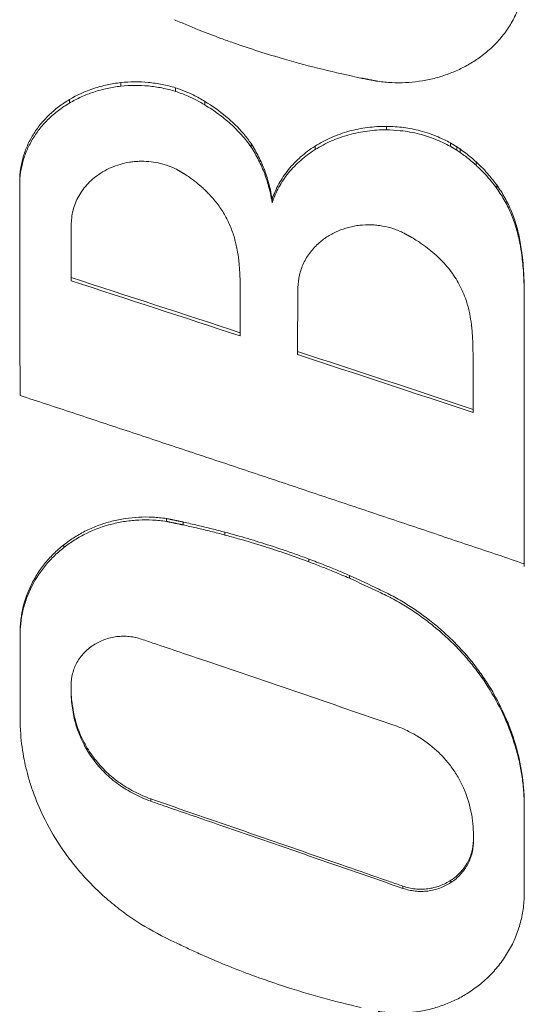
# Model space of a CAD drawing. Header units: millimetres. Extents: x 4263 to 4548, y 46 to 177.
# Tile 10 of 18: x 4327 to 4330.7, y 118.36 to 125.58. Entities that reach past the tile are written whole.
import ezdxf

# ---------------------------------------------------------------- set-up
doc = ezdxf.new("R2010")
doc.units = ezdxf.units.MM
doc.layers.add('5', color=7, linetype='Continuous', true_color=0xffffff)

msp = doc.modelspace()

# ---------------------------------------------------------------- linework, layer by layer
at = {"layer": '5', "linetype": 'Continuous', "lineweight": 18}
for p, q in [((4327.7413, 125.1192), (4327.7413, 125.093)), ((4328.1418, 125.0809), (4328.1418, 125.0548)), ((4327.3652, 124.9953), (4327.3652, 124.9693)), ((4328.3578, 124.981), (4328.3578, 124.9551)), ((4329.6893, 124.7983), (4329.6893, 124.7727)), ((4328.6961, 124.672), (4328.6961, 124.6466)), ((4329.1658, 124.6535), (4329.1658, 124.6281)), ((4330.1577, 124.6768), (4330.1577, 124.6514)), ((4330.2289, 124.6322), (4330.2289, 124.6068)), ((4330.3459, 124.538), (4330.3459, 124.5128)), ((4330.4975, 124.3685), (4330.4975, 124.3436)), ((4328.8506, 124.2633), (4328.8506, 124.2385)), ((4330.6669, 123.9648), (4330.6669, 123.9405)), ((4330.6936, 123.7486), (4330.6936, 123.7247)), ((4327.3765, 123.6896), (4327.3765, 123.6658)), ((4330.698, 123.6572), (4330.698, 123.6334)), ((4330.6988, 123.6128), (4330.6988, 123.5891)), ((4328.6168, 123.5131), (4328.6168, 123.2852)), ((4328.6168, 123.2852), (4328.6168, 123.2614)), ((4329.0378, 123.1469), (4329.0378, 123.1241)), ((4330.3248, 122.7228), (4330.3248, 122.7)), ((4328.0755, 121.9222), (4328.0755, 121.9013)), ((4328.5051, 121.8218), (4328.5051, 121.8011)), ((4327.3231, 121.7294), (4327.3231, 121.7089)), ((4329.12, 121.6251), (4329.12, 121.6048)), ((4329.4179, 121.5039), (4329.4179, 121.4838)), ((4327.3773, 120.7003), (4327.3773, 120.6815)), ((4327.3779, 120.6455), (4327.3779, 120.6267)), ((4330.6479, 120.2187), (4330.6479, 120.2007)), ((4327.961, 119.8661), (4327.961, 119.8486)), ((4329.8094, 119.226), (4329.8094, 119.2097)), ((4330.1618, 119.2692), (4330.1618, 119.2528))]:
    msp.add_line(p, q, dxfattribs=at)
for centre, major_axis, ratio, start_param, end_param in [((4327.0011, 109.4161), (0.0582, -29.9998), 0.001081, 2.078819, 2.093697), ((4327.3767, 109.3631), (-0.0136, -30.0678), 0.00025, 4.206261, 4.21575), ((4327.0024, 109.416), (0.0067, -30), 0.000112, 2.034174, 2.071374), ((4327.3765, 109.416), (81.1426, -27.1045), 0.158471, 1.608418, 1.623682), ((4327.3765, 109.416), (81.0073, -27.0593), 0.158471, 1.608393, 1.623682), ((4330.6988, 109.4159), (0.005, -30.0001), 0.000089, 1.988649, 2.063747), ((4330.6988, 109.416), (0.0049, -29.95), 0.000089, 1.988648, 2.063743), ((4329.038, 109.4373), (-0.0104, -29.972), 0.000184, 4.225191, 4.237303), ((4329.0378, 109.416), (81.1675, -27.341), 0.152129, 1.606159, 1.621996), ((4329.0378, 109.416), (81.0322, -27.2954), 0.152129, 1.606136, 1.621996), ((4330.3248, 109.4372), (0.0104, -29.9716), 0.000171, 2.030045, 2.041812)]:
    msp.add_ellipse(centre, major_axis=major_axis, ratio=ratio, start_param=start_param, end_param=end_param, dxfattribs=at)
for points, knots in [([(4330.3785, 125.3084), (4330.3936, 125.3195), (4330.4083, 125.331), (4330.4367, 125.3547), (4330.4505, 125.367), (4330.4903, 125.4047), (4330.539, 125.4575), (4330.5793, 125.5147), (4330.6063, 125.5594), (4330.6148, 125.5746), (4330.6306, 125.6055), (4330.6378, 125.6211), (4330.6577, 125.6682), (4330.6686, 125.7), (4330.6853, 125.7647), (4330.6913, 125.7975), (4330.6964, 125.8474), (4330.6974, 125.8641), (4330.6981, 125.8891), (4330.6981, 125.8974), (4330.6979, 125.9141), (4330.6979, 125.9224), (4330.6979, 125.964), (4330.6979, 125.9973), (4330.6979, 126.1633), (4330.6979, 126.2953), (4330.6979, 126.4349), (4330.6979, 126.4431), (4330.6979, 126.4595), (4330.6979, 126.4677), (4330.6978, 126.4923), (4330.6974, 126.5087), (4330.6951, 126.5577), (4330.6922, 126.5902), (4330.6796, 126.6872), (4330.6659, 126.7514), (4330.6466, 126.815)], [0, 0, 0, 0, 0.03125, 0.03125, 0.0625, 0.0625, 0.125, 0.1875, 0.1875, 0.21875, 0.21875, 0.25, 0.25, 0.3125, 0.3125, 0.375, 0.375, 0.40625, 0.40625, 0.421875, 0.421875, 0.4375, 0.4375, 0.5, 0.5, 0.75, 0.75, 0.765625, 0.765625, 0.78125, 0.78125, 0.8125, 0.8125, 0.875, 0.875, 1, 1, 1, 1]), ([(4328.1343, 125.5805), (4328.1642, 125.5675), (4328.1943, 125.5546), (4328.2546, 125.5294), (4328.2849, 125.517), (4328.3681, 125.4838), (4328.4212, 125.4633), (4328.4746, 125.4436)], [0, 0, 0, 0, 0.26796, 0.26796, 0.53592, 0.53592, 1, 1, 1, 1]), ([(4328.4746, 125.4436), (4328.5052, 125.4324), (4328.5359, 125.4214), (4328.69, 125.3674), (4328.8149, 125.3274), (4329.0333, 125.2644), (4329.1262, 125.2397), (4329.3133, 125.1937), (4329.4075, 125.1725), (4329.5022, 125.1527)], [0, 0, 0, 0, 0.092206, 0.092206, 0.461387, 0.461387, 0.730429, 0.730429, 1, 1, 1, 1]), ([(4329.6262, 125.1285), (4329.6597, 125.124), (4329.6933, 125.1208), (4329.761, 125.1176), (4329.7946, 125.1175), (4329.8948, 125.1223), (4329.9608, 125.1316), (4330.0422, 125.1511), (4330.0584, 125.1554), (4330.0902, 125.1647), (4330.1059, 125.1696), (4330.1525, 125.1856), (4330.1827, 125.1977), (4330.2416, 125.2246), (4330.2702, 125.2396), (4330.3119, 125.264), (4330.3256, 125.2725), (4330.3524, 125.2901), (4330.3655, 125.2991), (4330.3785, 125.3084)], [0, 0, 0, 0, 0.125, 0.125, 0.25, 0.25, 0.5, 0.5, 0.5625, 0.5625, 0.625, 0.625, 0.75, 0.75, 0.875, 0.875, 0.9375, 0.9375, 1, 1, 1, 1]), ([(4327.7413, 125.1192), (4327.7077, 125.1152), (4327.6743, 125.1098), (4327.6083, 125.0956), (4327.5759, 125.087), (4327.4807, 125.0556), (4327.4214, 125.0281), (4327.3652, 124.9953)], [0, 0, 0, 0, 0.25, 0.25, 0.5, 0.5, 1, 1, 1, 1]), ([(4327.3652, 124.9693), (4327.3931, 124.9856), (4327.422, 125.0006), (4327.4815, 125.0277), (4327.5122, 125.0398), (4327.5752, 125.0606), (4327.6076, 125.0693), (4327.6736, 125.0835), (4327.7074, 125.089), (4327.7413, 125.093)], [0, 0, 0, 0, 0.248737, 0.248737, 0.497626, 0.497626, 0.747077, 0.747077, 1, 1, 1, 1]), ([(4328.1418, 125.0809), (4328.1097, 125.0906), (4328.0772, 125.0989), (4328.0111, 125.1123), (4327.9777, 125.1174), (4327.8763, 125.127), (4327.8088, 125.126), (4327.7413, 125.1192)], [0, 0, 0, 0, 0.25, 0.25, 0.5, 0.5, 1, 1, 1, 1]), ([(4327.7413, 125.093), (4327.7748, 125.0964), (4327.8086, 125.0984), (4327.876, 125.099), (4327.9098, 125.0976), (4327.977, 125.0913), (4328.0103, 125.0863), (4328.0766, 125.0729), (4328.1095, 125.0646), (4328.1418, 125.0548)], [0, 0, 0, 0, 0.248836, 0.248836, 0.497822, 0.497822, 0.74719, 0.74719, 1, 1, 1, 1]), ([(4328.3578, 124.981), (4328.3306, 124.9981), (4328.3023, 125.0139), (4328.2521, 125.0385), (4328.2307, 125.048), (4328.1869, 125.0656), (4328.1645, 125.0736), (4328.1418, 125.0809)], [0, 0, 0, 0, 0.410899, 0.410899, 0.704472, 0.704472, 1, 1, 1, 1]), ([(4327.3652, 124.9953), (4327.3373, 124.9784), (4327.3105, 124.9603), (4327.2594, 124.9214), (4327.2354, 124.9009), (4327.1908, 124.8575), (4327.17, 124.8347), (4327.1412, 124.7989), (4327.132, 124.7867), (4327.1144, 124.7617), (4327.106, 124.7488), (4327.0822, 124.71), (4327.0544, 124.6569), (4327.0341, 124.6014), (4327.0217, 124.5589), (4327.0181, 124.5446), (4327.0118, 124.5156), (4327.0092, 124.5009), (4327.0029, 124.457), (4327.0006, 124.4276), (4327.0001, 124.398)], [0, 0, 0, 0, 0.125, 0.125, 0.25, 0.25, 0.375, 0.375, 0.4375, 0.4375, 0.5, 0.5, 0.625, 0.75, 0.75, 0.8125, 0.8125, 0.875, 0.875, 1, 1, 1, 1]), ([(4328.1418, 125.0548), (4328.1734, 125.0447), (4328.2043, 125.0331), (4328.2559, 125.0107), (4328.2769, 125.0006), (4328.3181, 124.9789), (4328.3382, 124.9673), (4328.3578, 124.9551)], [0, 0, 0, 0, 0.411049, 0.411049, 0.704545, 0.704545, 1, 1, 1, 1]), ([(4327.0001, 124.373), (4327.0006, 124.4026), (4327.0029, 124.432), (4327.0114, 124.4906), (4327.0175, 124.5194), (4327.034, 124.5758), (4327.0441, 124.6035), (4327.0622, 124.6443), (4327.0687, 124.6577), (4327.0827, 124.6844), (4327.0902, 124.6976), (4327.114, 124.7364), (4327.1491, 124.786), (4327.1906, 124.8316), (4327.2242, 124.8642), (4327.2358, 124.8748), (4327.2599, 124.8954), (4327.2724, 124.9054), (4327.3106, 124.9344), (4327.3373, 124.9525), (4327.3652, 124.9693)], [0, 0, 0, 0, 0.125, 0.125, 0.25, 0.25, 0.375, 0.375, 0.4375, 0.4375, 0.5, 0.5, 0.625, 0.75, 0.75, 0.8125, 0.8125, 0.875, 0.875, 1, 1, 1, 1]), ([(4328.6961, 124.672), (4328.6791, 124.6972), (4328.6606, 124.7215), (4328.6025, 124.7902), (4328.5591, 124.8324), (4328.4642, 124.9111), (4328.4122, 124.9477), (4328.3578, 124.981)], [0, 0, 0, 0, 0.203045, 0.203045, 0.596181, 0.596181, 1, 1, 1, 1]), ([(4328.3578, 124.9551), (4328.3916, 124.9344), (4328.4243, 124.9126), (4328.4873, 124.8663), (4328.5174, 124.842), (4328.5604, 124.8035), (4328.5743, 124.7903), (4328.6014, 124.7632), (4328.6144, 124.7494), (4328.652, 124.7071), (4328.6752, 124.6775), (4328.6961, 124.6466)], [0, 0, 0, 0, 0.25, 0.25, 0.5, 0.5, 0.625, 0.625, 0.75, 0.75, 1, 1, 1, 1]), ([(4329.6893, 124.7983), (4329.666, 124.7983), (4329.6427, 124.7976), (4329.5961, 124.7947), (4329.5729, 124.7926), (4329.5268, 124.7866), (4329.5039, 124.7829), (4329.4585, 124.7739), (4329.4359, 124.7685), (4329.3916, 124.7563), (4329.3698, 124.7494), (4329.3268, 124.734), (4329.3056, 124.7256), (4329.2433, 124.6981), (4329.2037, 124.6771), (4329.1658, 124.6535)], [0, 0, 0, 0, 0.125, 0.125, 0.25, 0.25, 0.375, 0.375, 0.5, 0.5, 0.625, 0.625, 0.75, 0.75, 1, 1, 1, 1]), ([(4330.1577, 124.6768), (4330.129, 124.6926), (4330.0993, 124.7072), (4330.0264, 124.7384), (4329.9821, 124.7537), (4329.8971, 124.776), (4329.8565, 124.7838), (4329.7738, 124.7947), (4329.7316, 124.7977), (4329.6893, 124.7983)], [0, 0, 0, 0, 0.206067, 0.206067, 0.493547, 0.493547, 0.74425, 0.74425, 1, 1, 1, 1]), ([(4329.1658, 124.6281), (4329.1848, 124.6399), (4329.2042, 124.651), (4329.244, 124.672), (4329.2643, 124.6819), (4329.3058, 124.7001), (4329.3269, 124.7085), (4329.37, 124.7239), (4329.3919, 124.7308), (4329.4363, 124.743), (4329.4587, 124.7483), (4329.5041, 124.7573), (4329.527, 124.7611), (4329.5962, 124.7699), (4329.6426, 124.7728), (4329.6893, 124.7727)], [0, 0, 0, 0, 0.125, 0.125, 0.25, 0.25, 0.375, 0.375, 0.5, 0.5, 0.625, 0.625, 0.75, 0.75, 1, 1, 1, 1]), ([(4329.6893, 124.7727), (4329.723, 124.7721), (4329.7568, 124.7701), (4329.8375, 124.7615), (4329.8845, 124.7533), (4329.97, 124.7316), (4330.0089, 124.7189), (4330.0849, 124.6886), (4330.1221, 124.671), (4330.1577, 124.6514)], [0, 0, 0, 0, 0.204035, 0.204035, 0.492954, 0.492954, 0.743908, 0.743908, 1, 1, 1, 1]), ([(4328.8506, 124.2633), (4328.8507, 124.2725), (4328.8484, 124.2813), (4328.8442, 124.2991), (4328.8426, 124.308), (4328.8374, 124.3348), (4328.8331, 124.3525), (4328.8196, 124.4055), (4328.8088, 124.4404), (4328.7834, 124.509), (4328.7686, 124.5428), (4328.7351, 124.6086), (4328.7165, 124.6407), (4328.6961, 124.672)], [0, 0, 0, 0, 0.0625, 0.0625, 0.125, 0.125, 0.25, 0.25, 0.5, 0.5, 0.75, 0.75, 1, 1, 1, 1]), ([(4328.6961, 124.6466), (4328.7165, 124.6153), (4328.7352, 124.5832), (4328.7687, 124.5174), (4328.7835, 124.4838), (4328.8088, 124.4153), (4328.8196, 124.3804), (4328.8331, 124.3276), (4328.8375, 124.3099), (4328.8426, 124.2832), (4328.8442, 124.2743), (4328.8484, 124.2566), (4328.8508, 124.2478), (4328.8506, 124.2385)], [0, 0, 0, 0, 0.25, 0.25, 0.5, 0.5, 0.75, 0.75, 0.875, 0.875, 0.9375, 0.9375, 1, 1, 1, 1]), ([(4329.1658, 124.6535), (4329.147, 124.6414), (4329.1288, 124.6287), (4329.0934, 124.6022), (4329.0763, 124.5883), (4329.0435, 124.5595), (4329.0278, 124.5445), (4328.9978, 124.5134), (4328.9836, 124.4973), (4328.9435, 124.4477), (4328.9204, 124.4129), (4328.8906, 124.3585), (4328.8814, 124.34), (4328.8648, 124.3022), (4328.8573, 124.2828), (4328.8506, 124.2633)], [0, 0, 0, 0, 0.125, 0.125, 0.25, 0.25, 0.375, 0.375, 0.5, 0.5, 0.75, 0.75, 0.875, 0.875, 1, 1, 1, 1]), ([(4328.8506, 124.2385), (4328.8573, 124.2581), (4328.8648, 124.2773), (4328.8816, 124.3153), (4328.8908, 124.334), (4328.9109, 124.3706), (4328.9218, 124.3885), (4328.9453, 124.4235), (4328.958, 124.4406), (4328.9982, 124.49), (4329.0279, 124.5206), (4329.0767, 124.5633), (4329.0936, 124.577), (4329.1288, 124.6034), (4329.147, 124.6161), (4329.1658, 124.6281)], [0, 0, 0, 0, 0.125, 0.125, 0.25, 0.25, 0.375, 0.375, 0.5, 0.5, 0.75, 0.75, 0.875, 0.875, 1, 1, 1, 1]), ([(4330.3459, 124.538), (4330.3343, 124.5485), (4330.3224, 124.5588), (4330.2973, 124.58), (4330.2841, 124.5908), (4330.2569, 124.6119), (4330.2431, 124.6222), (4330.2289, 124.6322)], [0, 0, 0, 0, 0.315502, 0.315502, 0.657425, 0.657425, 1, 1, 1, 1]), ([(4330.2289, 124.6068), (4330.242, 124.5976), (4330.2548, 124.5882), (4330.2809, 124.568), (4330.2942, 124.5573), (4330.3204, 124.5354), (4330.3333, 124.5241), (4330.3459, 124.5128)], [0, 0, 0, 0, 0.315801, 0.315801, 0.657628, 0.657628, 1, 1, 1, 1]), ([(4327.6081, 124.4643), (4327.6279, 124.4759), (4327.6484, 124.4865), (4327.6909, 124.5051), (4327.7131, 124.5132), (4327.758, 124.5262), (4327.7809, 124.5313), (4327.8157, 124.5369), (4327.8275, 124.5384), (4327.8511, 124.5408), (4327.8631, 124.5416), (4327.8988, 124.5429), (4327.9461, 124.5417), (4327.9927, 124.5349), (4328.0275, 124.5276), (4328.039, 124.5247), (4328.0617, 124.5184), (4328.0728, 124.5148), (4328.1059, 124.5033), (4328.1273, 124.4944), (4328.1481, 124.4842)], [0, 0, 0, 0, 0.125, 0.125, 0.25, 0.25, 0.375, 0.375, 0.4375, 0.4375, 0.5, 0.5, 0.625, 0.75, 0.75, 0.8125, 0.8125, 0.875, 0.875, 1, 1, 1, 1]), ([(4330.4975, 124.3685), (4330.4795, 124.3932), (4330.4604, 124.4173), (4330.4256, 124.4576), (4330.4105, 124.4742), (4330.379, 124.5067), (4330.3627, 124.5225), (4330.3459, 124.538)], [0, 0, 0, 0, 0.407749, 0.407749, 0.7034, 0.7034, 1, 1, 1, 1]), ([(4330.3459, 124.5128), (4330.369, 124.4916), (4330.3912, 124.4696), (4330.4276, 124.4304), (4330.4423, 124.4136), (4330.4708, 124.3791), (4330.4844, 124.3615), (4330.4975, 124.3436)], [0, 0, 0, 0, 0.408153, 0.408153, 0.703592, 0.703592, 1, 1, 1, 1]), ([(4327.3785, 124.0853), (4327.3789, 124.104), (4327.3804, 124.1226), (4327.3859, 124.1596), (4327.3899, 124.1781), (4327.4053, 124.2321), (4327.4202, 124.2666), (4327.45, 124.3158), (4327.4612, 124.3318), (4327.4856, 124.3621), (4327.5119, 124.391), (4327.5419, 124.4171), (4327.5738, 124.4419), (4327.5906, 124.4535), (4327.6081, 124.4643)], [0, 0, 0, 0, 0.125, 0.125, 0.25, 0.25, 0.5, 0.5, 0.625, 0.625, 0.75, 0.875, 0.875, 1, 1, 1, 1]), ([(4328.207, 124.4495), (4328.2204, 124.4408), (4328.2336, 124.4319), (4328.2557, 124.4164), (4328.2647, 124.4098), (4328.2826, 124.3964), (4328.2914, 124.3895), (4328.3002, 124.3826)], [0, 0, 0, 0, 0.413508, 0.413508, 0.706628, 0.706628, 1, 1, 1, 1]), ([(4328.3002, 124.3826), (4328.3123, 124.3727), (4328.3241, 124.3625), (4328.3439, 124.3448), (4328.3519, 124.3374), (4328.3676, 124.3224), (4328.3754, 124.3147), (4328.383, 124.307)], [0, 0, 0, 0, 0.415773, 0.415773, 0.707726, 0.707726, 1, 1, 1, 1]), ([(4330.6669, 123.9648), (4330.6598, 124.0005), (4330.6513, 124.036), (4330.6309, 124.106), (4330.6191, 124.1406), (4330.5911, 124.2084), (4330.575, 124.2417), (4330.539, 124.3064), (4330.5191, 124.3378), (4330.4975, 124.3685)], [0, 0, 0, 0, 0.25, 0.25, 0.5, 0.5, 0.75, 0.75, 1, 1, 1, 1]), ([(4328.383, 124.307), (4328.4057, 124.2831), (4328.427, 124.2584), (4328.4665, 124.2068), (4328.4845, 124.1802), (4328.5166, 124.125), (4328.5307, 124.0964), (4328.5553, 124.0382), (4328.5657, 124.0086), (4328.5747, 123.9784)], [0, 0, 0, 0, 0.25, 0.25, 0.5, 0.5, 0.75, 0.75, 1, 1, 1, 1]), ([(4330.4975, 124.3436), (4330.5191, 124.313), (4330.5391, 124.2814), (4330.5751, 124.2168), (4330.5911, 124.1837), (4330.6191, 124.116), (4330.631, 124.0814), (4330.6513, 124.0115), (4330.6598, 123.9762), (4330.6669, 123.9405)], [0, 0, 0, 0, 0.25, 0.25, 0.5, 0.5, 0.75, 0.75, 1, 1, 1, 1]), ([(4329.1969, 123.9455), (4329.2171, 123.9628), (4329.2385, 123.9786), (4329.2728, 124.0002), (4329.2846, 124.007), (4329.3087, 124.0196), (4329.3209, 124.0254), (4329.3584, 124.0415), (4329.3844, 124.0503), (4329.4247, 124.0609), (4329.4384, 124.064), (4329.4658, 124.0691), (4329.4796, 124.0711), (4329.521, 124.0757), (4329.5488, 124.0768), (4329.5909, 124.0755), (4329.605, 124.0746), (4329.6328, 124.0717), (4329.6466, 124.0697), (4329.6875, 124.0625), (4329.7142, 124.0556), (4329.7534, 124.0424), (4329.7663, 124.0375), (4329.7918, 124.0269), (4329.8042, 124.0212), (4329.8165, 124.0151)], [0, 0, 0, 0, 0.125, 0.125, 0.1875, 0.1875, 0.25, 0.25, 0.375, 0.375, 0.4375, 0.4375, 0.5, 0.5, 0.625, 0.625, 0.6875, 0.6875, 0.75, 0.75, 0.875, 0.875, 0.9375, 0.9375, 1, 1, 1, 1]), ([(4329.8741, 123.9835), (4329.8879, 123.9753), (4329.9015, 123.9669), (4329.9254, 123.9515), (4329.9358, 123.9446), (4329.9562, 123.9305), (4329.9663, 123.9233), (4329.9763, 123.916)], [0, 0, 0, 0, 0.390567, 0.390567, 0.695143, 0.695143, 1, 1, 1, 1]), ([(4328.5747, 123.9784), (4328.5786, 123.9643), (4328.5822, 123.95), (4328.5888, 123.9214), (4328.5917, 123.907), (4328.599, 123.8677), (4328.6028, 123.8426), (4328.6058, 123.8175)], [0, 0, 0, 0, 0.268124, 0.268124, 0.536237, 0.536237, 1, 1, 1, 1]), ([(4329.0398, 123.6157), (4329.0404, 123.6465), (4329.044, 123.6771), (4329.0579, 123.7374), (4329.0679, 123.7665), (4329.0879, 123.8084), (4329.0954, 123.8221), (4329.112, 123.849), (4329.1211, 123.8621), (4329.1503, 123.9001), (4329.1724, 123.9236), (4329.1969, 123.9455)], [0, 0, 0, 0, 0.25, 0.25, 0.5, 0.5, 0.625, 0.625, 0.75, 0.75, 1, 1, 1, 1]), ([(4329.9763, 123.916), (4329.994, 123.9026), (4330.0113, 123.8887), (4330.0449, 123.86), (4330.0612, 123.8452), (4330.0925, 123.8146), (4330.1075, 123.7989), (4330.1362, 123.7664), (4330.1499, 123.7496), (4330.1756, 123.7152), (4330.1876, 123.6975), (4330.2099, 123.6614), (4330.2203, 123.6429), (4330.249, 123.5863), (4330.2648, 123.5475), (4330.2777, 123.5076)], [0, 0, 0, 0, 0.125, 0.125, 0.25, 0.25, 0.375, 0.375, 0.5, 0.5, 0.625, 0.625, 0.75, 0.75, 1, 1, 1, 1]), ([(4330.6936, 123.7486), (4330.6915, 123.7781), (4330.6888, 123.8076), (4330.6832, 123.8584), (4330.6805, 123.8797), (4330.6743, 123.9224), (4330.6709, 123.9436), (4330.6669, 123.9648)], [0, 0, 0, 0, 0.407068, 0.407068, 0.703381, 0.703381, 1, 1, 1, 1]), ([(4330.6669, 123.9405), (4330.6723, 123.9115), (4330.6769, 123.8822), (4330.6836, 123.8316), (4330.686, 123.8103), (4330.6902, 123.7676), (4330.692, 123.7461), (4330.6936, 123.7247)], [0, 0, 0, 0, 0.40785, 0.40785, 0.703827, 0.703827, 1, 1, 1, 1]), ([(4328.6058, 123.8175), (4328.6074, 123.8029), (4328.6087, 123.7883), (4328.6111, 123.7591), (4328.6121, 123.7445), (4328.6142, 123.7082), (4328.6151, 123.6866), (4328.6158, 123.6649)], [0, 0, 0, 0, 0.287562, 0.287562, 0.575109, 0.575109, 1, 1, 1, 1]), ([(4330.2777, 123.5076), (4330.282, 123.4934), (4330.2859, 123.4791), (4330.2931, 123.4503), (4330.2963, 123.4359), (4330.3043, 123.3962), (4330.3084, 123.3708), (4330.3117, 123.3454)], [0, 0, 0, 0, 0.26775, 0.26775, 0.535486, 0.535486, 1, 1, 1, 1]), ([(4330.3117, 123.3454), (4330.3135, 123.3307), (4330.315, 123.316), (4330.3176, 123.2865), (4330.3187, 123.2717), (4330.321, 123.2351), (4330.322, 123.2132), (4330.3227, 123.1913)], [0, 0, 0, 0, 0.287239, 0.287239, 0.574466, 0.574466, 1, 1, 1, 1]), ([(4328.0755, 121.9222), (4328.042, 121.927), (4328.0084, 121.9304), (4327.9407, 121.9338), (4327.9071, 121.9339), (4327.8068, 121.9288), (4327.7408, 121.9189), (4327.6594, 121.898), (4327.6432, 121.8935), (4327.6114, 121.8836), (4327.5957, 121.8782), (4327.5491, 121.8611), (4327.5189, 121.8482), (4327.46, 121.8194), (4327.4314, 121.8034), (4327.3897, 121.7771), (4327.376, 121.768), (4327.3492, 121.7491), (4327.336, 121.7394), (4327.3231, 121.7294)], [0, 0, 0, 0, 0.125, 0.125, 0.25, 0.25, 0.5, 0.5, 0.5625, 0.5625, 0.625, 0.625, 0.75, 0.75, 0.875, 0.875, 0.9375, 0.9375, 1, 1, 1, 1]), ([(4327.3231, 121.7089), (4327.3489, 121.7289), (4327.3757, 121.7477), (4327.4315, 121.7828), (4327.4601, 121.7988), (4327.5486, 121.842), (4327.6106, 121.8648), (4327.692, 121.8856), (4327.7084, 121.8893), (4327.7413, 121.896), (4327.7577, 121.8989), (4327.8073, 121.9063), (4327.8405, 121.9097), (4327.9072, 121.913), (4327.9408, 121.9129), (4327.9914, 121.9103), (4328.0083, 121.9091), (4328.042, 121.9057), (4328.0587, 121.9037), (4328.0755, 121.9013)], [0, 0, 0, 0, 0.125, 0.125, 0.25, 0.25, 0.5, 0.5, 0.5625, 0.5625, 0.625, 0.625, 0.75, 0.75, 0.875, 0.875, 0.9375, 0.9375, 1, 1, 1, 1]), ([(4328.5051, 121.8218), (4328.4731, 121.8303), (4328.441, 121.8386), (4328.3741, 121.8554), (4328.3393, 121.8639), (4328.2695, 121.8804), (4328.2345, 121.8885), (4328.1995, 121.8963)], [0, 0, 0, 0, 0.316122, 0.316122, 0.658026, 0.658026, 1, 1, 1, 1]), ([(4328.1995, 121.8755), (4328.2322, 121.8682), (4328.2649, 121.8607), (4328.3322, 121.8449), (4328.3669, 121.8365), (4328.4361, 121.8192), (4328.4707, 121.8103), (4328.5051, 121.8011)], [0, 0, 0, 0, 0.319316, 0.319316, 0.659619, 0.659619, 1, 1, 1, 1]), ([(4329.12, 121.6251), (4329.0888, 121.6368), (4329.0576, 121.6482), (4328.9634, 121.6817), (4328.9003, 121.7031), (4328.782, 121.7413), (4328.727, 121.7583), (4328.6164, 121.791), (4328.5609, 121.8067), (4328.5051, 121.8218)], [0, 0, 0, 0, 0.154969, 0.154969, 0.464965, 0.464965, 0.732392, 0.732392, 1, 1, 1, 1]), ([(4328.5051, 121.8011), (4328.5374, 121.7924), (4328.5696, 121.7835), (4328.6661, 121.756), (4328.7301, 121.7369), (4328.8486, 121.6995), (4328.9033, 121.6815), (4329.0121, 121.6442), (4329.0662, 121.6248), (4329.12, 121.6048)], [0, 0, 0, 0, 0.154997, 0.154997, 0.465043, 0.465043, 0.732423, 0.732423, 1, 1, 1, 1]), ([(4327.3231, 121.7294), (4327.2965, 121.7085), (4327.2714, 121.6862), (4327.2239, 121.6391), (4327.1797, 121.5899), (4327.1421, 121.5368), (4327.1163, 121.4955), (4327.1082, 121.4815), (4327.0926, 121.4529), (4327.0853, 121.4383), (4327.0507, 121.3645), (4327.0308, 121.3036), (4327.0153, 121.2253), (4327.0127, 121.2095), (4327.0084, 121.1777), (4327.0067, 121.1616), (4327.0044, 121.1294), (4327.0037, 121.1133), (4327.0035, 121.0931), (4327.0035, 121.0891), (4327.0035, 121.081), (4327.0036, 121.077), (4327.0036, 121.0649), (4327.0036, 121.0568), (4327.0036, 120.9197), (4327.0036, 120.7902), (4327.0036, 120.5955), (4327.0036, 120.5304), (4327.0036, 120.4491), (4327.0037, 120.4328), (4327.0043, 120.4002), (4327.005, 120.384), (4327.0076, 120.3352), (4327.0104, 120.3027), (4327.0142, 120.2702)], [0, 0, 0, 0, 0.0625, 0.0625, 0.125, 0.1875, 0.1875, 0.21875, 0.21875, 0.25, 0.25, 0.375, 0.375, 0.40625, 0.40625, 0.4375, 0.4375, 0.46875, 0.46875, 0.476563, 0.476563, 0.484375, 0.484375, 0.5, 0.5, 0.75, 0.75, 0.875, 0.875, 0.90625, 0.90625, 0.9375, 0.9375, 1, 1, 1, 1]), ([(4327.0036, 120.9711), (4327.0036, 120.9907), (4327.0036, 121.0103), (4327.0036, 121.0339), (4327.0036, 121.0379), (4327.0036, 121.046), (4327.0037, 121.05), (4327.0036, 121.0581), (4327.0035, 121.0621), (4327.0035, 121.0702), (4327.0035, 121.0742), (4327.0037, 121.0943), (4327.0044, 121.1104), (4327.0079, 121.1583), (4327.0122, 121.1899), (4327.0246, 121.2525), (4327.0327, 121.2834), (4327.0478, 121.3294), (4327.0534, 121.3446), (4327.0653, 121.3746), (4327.0717, 121.3894), (4327.1059, 121.4622), (4327.1401, 121.5171), (4327.1915, 121.5813), (4327.2022, 121.594), (4327.2244, 121.6186), (4327.2359, 121.6307), (4327.2715, 121.6659), (4327.2966, 121.688), (4327.3231, 121.7089)], [0, 0, 0, 0, 0.070551, 0.070551, 0.085074, 0.085074, 0.099596, 0.099596, 0.114119, 0.114119, 0.128641, 0.128641, 0.186732, 0.186732, 0.302913, 0.302913, 0.419094, 0.419094, 0.477185, 0.477185, 0.535275, 0.535275, 0.767638, 0.767638, 0.825728, 0.825728, 0.883819, 0.883819, 1, 1, 1, 1]), ([(4329.4179, 121.5039), (4329.3875, 121.5172), (4329.357, 121.5302), (4329.2957, 121.5558), (4329.265, 121.5684), (4329.1962, 121.5959), (4329.1582, 121.6107), (4329.12, 121.6251)], [0, 0, 0, 0, 0.309867, 0.309867, 0.619734, 0.619734, 1, 1, 1, 1]), ([(4329.12, 121.6048), (4329.1511, 121.593), (4329.1822, 121.581), (4329.244, 121.5566), (4329.2748, 121.5442), (4329.3431, 121.516), (4329.3806, 121.5001), (4329.4179, 121.4838)], [0, 0, 0, 0, 0.309951, 0.309951, 0.619903, 0.619903, 1, 1, 1, 1]), ([(4330.6479, 120.2187), (4330.638, 120.2553), (4330.6269, 120.2916), (4330.6025, 120.3634), (4330.5892, 120.3988), (4330.546, 120.5038), (4330.5128, 120.5719), (4330.4653, 120.6546), (4330.4555, 120.671), (4330.4355, 120.7035), (4330.4047, 120.7516), (4330.3717, 120.7981), (4330.303, 120.889), (4330.2534, 120.9467), (4330.1734, 121.0291), (4330.1457, 121.0558), (4330.1029, 121.0948), (4330.0883, 121.1076), (4330.0588, 121.1329), (4330.0438, 121.1454), (4329.9677, 121.2066), (4329.9043, 121.2516), (4329.8053, 121.3135), (4329.7717, 121.3332), (4329.7031, 121.3706), (4329.6674, 121.3871), (4329.561, 121.4381), (4329.49, 121.4718), (4329.4179, 121.5039)], [0, 0, 0, 0, 0.0625, 0.0625, 0.125, 0.125, 0.25, 0.25, 0.28125, 0.28125, 0.3125, 0.375, 0.375, 0.5, 0.5, 0.5625, 0.5625, 0.59375, 0.59375, 0.625, 0.625, 0.75, 0.75, 0.8125, 0.8125, 0.875, 0.875, 1, 1, 1, 1]), ([(4329.4179, 121.4838), (4329.4904, 121.4515), (4329.562, 121.4176), (4329.6692, 121.3663), (4329.7052, 121.3496), (4329.7743, 121.3118), (4329.8083, 121.2918), (4329.8584, 121.2605), (4329.8749, 121.2497), (4329.9075, 121.2279), (4329.9558, 121.1946), (4330.0021, 121.1594), (4330.0922, 121.0867), (4330.1773, 121.0092), (4330.2675, 120.9102), (4330.3043, 120.866), (4330.3283, 120.836), (4330.3401, 120.8209), (4330.3978, 120.7443), (4330.4395, 120.681), (4330.5141, 120.5506), (4330.5797, 120.4161), (4330.6281, 120.2738), (4330.6479, 120.2007)], [0, 0, 0, 0, 0.125, 0.125, 0.1875, 0.1875, 0.25, 0.25, 0.28125, 0.28125, 0.3125, 0.375, 0.375, 0.5, 0.5625, 0.59375, 0.59375, 0.625, 0.625, 0.75, 0.75, 0.875, 1, 1, 1, 1]), ([(4327.5403, 120.9942), (4327.5659, 121.0105), (4327.593, 121.0239), (4327.6363, 121.0397), (4327.651, 121.0441), (4327.6809, 121.0514), (4327.696, 121.0541), (4327.7266, 121.0578), (4327.7422, 121.0588), (4327.773, 121.0589), (4327.8037, 121.0574), (4327.834, 121.0525), (4327.8642, 121.0461), (4327.8791, 121.042), (4327.8938, 121.0372)], [0, 0, 0, 0, 0.25, 0.25, 0.375, 0.375, 0.5, 0.5, 0.625, 0.625, 0.75, 0.875, 0.875, 1, 1, 1, 1]), ([(4327.8938, 121.0372), (4327.9251, 121.0266), (4327.9565, 121.0159), (4328.1135, 120.9627), (4328.239, 120.9201), (4328.5942, 120.7993), (4328.8239, 120.7211), (4329.2832, 120.5645), (4329.5129, 120.4861), (4329.7425, 120.4075)], [0, 0, 0, 0, 0.050933, 0.050933, 0.254665, 0.254665, 0.627331, 0.627331, 1, 1, 1, 1]), ([(4327.3773, 120.7003), (4327.3775, 120.7292), (4327.381, 120.7577), (4327.3917, 120.7997), (4327.3961, 120.8136), (4327.4067, 120.8404), (4327.4128, 120.8534), (4327.4269, 120.8788), (4327.4348, 120.8911), (4327.4524, 120.9149), (4327.4619, 120.9262), (4327.4922, 120.9583), (4327.515, 120.9774), (4327.5403, 120.9942)], [0, 0, 0, 0, 0.25, 0.25, 0.375, 0.375, 0.5, 0.5, 0.625, 0.625, 0.75, 0.75, 1, 1, 1, 1]), ([(4327.961, 119.8661), (4327.9399, 119.8739), (4327.919, 119.8823), (4327.878, 119.9004), (4327.8577, 119.9101), (4327.7985, 119.9411), (4327.7609, 119.9641), (4327.69, 120.0154), (4327.6565, 120.0436), (4327.5939, 120.1052), (4327.5655, 120.1379), (4327.5145, 120.2067), (4327.4919, 120.2429), (4327.4622, 120.2997), (4327.453, 120.3191), (4327.4363, 120.3583), (4327.4287, 120.3781), (4327.4085, 120.4379), (4327.3983, 120.4786), (4327.3838, 120.5613), (4327.3795, 120.6034), (4327.3779, 120.6455)], [0, 0, 0, 0, 0.0625, 0.0625, 0.125, 0.125, 0.25, 0.25, 0.375, 0.375, 0.5, 0.5, 0.625, 0.625, 0.6875, 0.6875, 0.75, 0.75, 0.875, 0.875, 1, 1, 1, 1]), ([(4327.3779, 120.6267), (4327.3787, 120.6057), (4327.3802, 120.5847), (4327.3846, 120.5428), (4327.3875, 120.5218), (4327.3984, 120.4597), (4327.4087, 120.419), (4327.4356, 120.3396), (4327.4522, 120.3007), (4327.477, 120.2532), (4327.4822, 120.2437), (4327.4929, 120.2251), (4327.5095, 120.1975), (4327.5276, 120.1711), (4327.5659, 120.1196), (4327.5942, 120.0872), (4327.6407, 120.0415), (4327.6568, 120.0267), (4327.6906, 119.9982), (4327.708, 119.9847), (4327.7615, 119.9461), (4327.7991, 119.9232), (4327.858, 119.8925), (4327.8781, 119.8829), (4327.919, 119.8649), (4327.9399, 119.8564), (4327.961, 119.8486)], [0, 0, 0, 0, 0.0625, 0.0625, 0.125, 0.125, 0.25, 0.25, 0.375, 0.375, 0.40625, 0.40625, 0.4375, 0.5, 0.5, 0.625, 0.625, 0.6875, 0.6875, 0.75, 0.75, 0.875, 0.875, 0.9375, 0.9375, 1, 1, 1, 1]), ([(4329.7425, 120.4075), (4329.7721, 120.3968), (4329.8011, 120.3849), (4329.8577, 120.3582), (4329.8851, 120.3437), (4329.9644, 120.2965), (4330.0134, 120.2602), (4330.0696, 120.2085), (4330.0806, 120.1978), (4330.1019, 120.176), (4330.1328, 120.1425), (4330.1789, 120.0835), (4330.2103, 120.0328), (4330.2318, 119.9935), (4330.2386, 119.9802), (4330.2514, 119.9531), (4330.2575, 119.9393), (4330.2858, 119.8704), (4330.3022, 119.8136), (4330.3152, 119.7409), (4330.3175, 119.7262), (4330.3212, 119.6968), (4330.3227, 119.6819), (4330.3244, 119.6596), (4330.3249, 119.6522), (4330.3255, 119.641), (4330.3256, 119.6373), (4330.3259, 119.6299), (4330.3261, 119.6262), (4330.3261, 119.6075), (4330.3261, 119.5926), (4330.3261, 119.5702), (4330.3261, 119.5627), (4330.3256, 119.5479), (4330.3251, 119.5404), (4330.3229, 119.5182), (4330.3205, 119.5035), (4330.3137, 119.4743), (4330.3092, 119.4597), (4330.2986, 119.4313), (4330.2861, 119.4038), (4330.2702, 119.3779), (4330.2569, 119.3591), (4330.2522, 119.3529), (4330.2425, 119.3409), (4330.2375, 119.3351), (4330.2116, 119.3067), (4330.1881, 119.2866), (4330.1618, 119.2692)], [0, 0, 0, 0, 0.0625, 0.0625, 0.125, 0.125, 0.25, 0.25, 0.28125, 0.28125, 0.3125, 0.375, 0.4375, 0.4375, 0.46875, 0.46875, 0.5, 0.5, 0.625, 0.625, 0.65625, 0.65625, 0.6875, 0.6875, 0.703125, 0.703125, 0.710938, 0.710938, 0.71875, 0.71875, 0.75, 0.75, 0.765625, 0.765625, 0.78125, 0.78125, 0.8125, 0.8125, 0.84375, 0.84375, 0.875, 0.90625, 0.90625, 0.921875, 0.921875, 0.9375, 0.9375, 1, 1, 1, 1]), ([(4327.0142, 120.2702), (4327.0181, 120.239), (4327.0229, 120.2079), (4327.0337, 120.1488), (4327.0396, 120.1208), (4327.0528, 120.065), (4327.0601, 120.0372), (4327.0681, 120.0095)], [0, 0, 0, 0, 0.355256, 0.355256, 0.677264, 0.677264, 1, 1, 1, 1]), ([(4330.3798, 118.51), (4330.3949, 118.5224), (4330.4096, 118.5353), (4330.438, 118.562), (4330.4518, 118.5758), (4330.4916, 118.6183), (4330.5403, 118.6776), (4330.5806, 118.7421), (4330.6076, 118.7924), (4330.6161, 118.8095), (4330.6319, 118.8444), (4330.6392, 118.8619), (4330.6591, 118.915), (4330.6699, 118.951), (4330.6867, 119.024), (4330.6926, 119.0611), (4330.6977, 119.1176), (4330.6988, 119.1365), (4330.6994, 119.1647), (4330.6994, 119.1742), (4330.6992, 119.193), (4330.6992, 119.2024), (4330.6992, 119.2495), (4330.6992, 119.2872), (4330.6992, 119.4754), (4330.6992, 119.6255), (4330.6992, 119.7845), (4330.6992, 119.7939), (4330.6992, 119.8126), (4330.6993, 119.8219), (4330.6991, 119.8499), (4330.6987, 119.8686), (4330.6964, 119.9245), (4330.6935, 119.9616), (4330.6809, 120.0725), (4330.6672, 120.1459), (4330.6479, 120.2187)], [0, 0, 0, 0, 0.03125, 0.03125, 0.0625, 0.0625, 0.125, 0.1875, 0.1875, 0.21875, 0.21875, 0.25, 0.25, 0.3125, 0.3125, 0.375, 0.375, 0.40625, 0.40625, 0.421875, 0.421875, 0.4375, 0.4375, 0.5, 0.5, 0.75, 0.75, 0.765625, 0.765625, 0.78125, 0.78125, 0.8125, 0.8125, 0.875, 0.875, 1, 1, 1, 1]), ([(4330.6479, 120.2007), (4330.6574, 120.1649), (4330.6656, 120.1289), (4330.6793, 120.0562), (4330.6848, 120.0197), (4330.6933, 119.9465), (4330.6962, 119.9099), (4330.6986, 119.8547), (4330.699, 119.8363), (4330.6993, 119.8087), (4330.6992, 119.7995), (4330.6992, 119.781), (4330.6992, 119.6657), (4330.6992, 119.55), (4330.6992, 119.4435)], [0, 0, 0, 0, 0.145391, 0.145391, 0.290782, 0.290782, 0.436174, 0.436174, 0.508869, 0.508869, 0.545217, 0.545217, 0.581565, 1, 1, 1, 1]), ([(4327.0681, 120.0095), (4327.0773, 119.9789), (4327.0873, 119.9484), (4327.1195, 119.8576), (4327.1443, 119.7979), (4327.2087, 119.6647), (4327.2505, 119.5921), (4327.2965, 119.5219)], [0, 0, 0, 0, 0.179171, 0.179171, 0.538259, 0.538259, 1, 1, 1, 1]), ([(4329.8094, 119.226), (4329.778, 119.2369), (4329.7466, 119.2478), (4329.5897, 119.3024), (4329.4641, 119.346), (4329.109, 119.4692), (4328.8794, 119.5488), (4328.4202, 119.7076), (4328.1906, 119.7869), (4327.961, 119.8661)], [0, 0, 0, 0, 0.050942, 0.050942, 0.254711, 0.254711, 0.627354, 0.627354, 1, 1, 1, 1]), ([(4327.961, 119.8486), (4327.9929, 119.8377), (4328.0248, 119.8267), (4328.1843, 119.7717), (4328.3119, 119.7278), (4328.6679, 119.605), (4328.8962, 119.5261), (4329.3528, 119.3681), (4329.5811, 119.2889), (4329.8094, 119.2097)], [0, 0, 0, 0, 0.05178, 0.05178, 0.258899, 0.258899, 0.629448, 0.629448, 1, 1, 1, 1]), ([(4327.2965, 119.5219), (4327.3219, 119.484), (4327.3486, 119.4469), (4327.4046, 119.3746), (4327.463, 119.3042), (4327.5265, 119.2379), (4327.5925, 119.1736), (4327.6269, 119.1424), (4327.6979, 119.0827), (4327.7346, 119.0541), (4327.81, 118.9992), (4327.8487, 118.9731), (4327.9672, 118.899), (4328.05, 118.8553), (4328.1356, 118.8162)], [0, 0, 0, 0, 0.125, 0.125, 0.25, 0.375, 0.375, 0.5, 0.5, 0.625, 0.625, 0.75, 0.75, 1, 1, 1, 1]), ([(4330.1618, 119.2528), (4330.1749, 119.2615), (4330.1873, 119.2708), (4330.2111, 119.291), (4330.2221, 119.3018), (4330.2428, 119.3243), (4330.2523, 119.3361), (4330.2655, 119.3547), (4330.2697, 119.361), (4330.2777, 119.374), (4330.2815, 119.3806), (4330.2994, 119.4141), (4330.31, 119.4421), (4330.3203, 119.4858), (4330.3228, 119.5007), (4330.3251, 119.523), (4330.3256, 119.5304), (4330.326, 119.5427), (4330.3261, 119.5476), (4330.3261, 119.5524)], [0, 0, 0, 0, 0.127755, 0.127755, 0.255509, 0.255509, 0.383264, 0.383264, 0.447141, 0.447141, 0.511018, 0.511018, 0.766528, 0.766528, 0.894282, 0.894282, 0.958159, 0.958159, 1, 1, 1, 1]), ([(4330.1618, 119.2692), (4330.1362, 119.2528), (4330.1091, 119.2391), (4330.0659, 119.2232), (4330.0512, 119.2187), (4330.0215, 119.2114), (4330.0064, 119.2086), (4329.9759, 119.2049), (4329.9604, 119.2039), (4329.9296, 119.2038), (4329.8991, 119.2054), (4329.8689, 119.2104), (4329.8388, 119.217), (4329.824, 119.2211), (4329.8094, 119.226)], [0, 0, 0, 0, 0.25, 0.25, 0.375, 0.375, 0.5, 0.5, 0.625, 0.625, 0.75, 0.875, 0.875, 1, 1, 1, 1]), ([(4329.8094, 119.2097), (4329.8386, 119.1999), (4329.8686, 119.1933), (4329.9147, 119.1883), (4329.9302, 119.1875), (4329.9609, 119.1876), (4329.9762, 119.1886), (4330.0065, 119.1923), (4330.0217, 119.1951), (4330.0517, 119.2024), (4330.0663, 119.2069), (4330.1091, 119.2227), (4330.1361, 119.2363), (4330.1618, 119.2528)], [0, 0, 0, 0, 0.25, 0.25, 0.375, 0.375, 0.5, 0.5, 0.625, 0.625, 0.75, 0.75, 1, 1, 1, 1]), ([(4328.1356, 118.8162), (4328.1655, 118.8015), (4328.1956, 118.787), (4328.2559, 118.7585), (4328.2862, 118.7446), (4328.3693, 118.7071), (4328.4224, 118.6841), (4328.4759, 118.6618)], [0, 0, 0, 0, 0.267916, 0.267916, 0.535831, 0.535831, 1, 1, 1, 1]), ([(4328.4759, 118.6618), (4328.5065, 118.6492), (4328.5372, 118.6369), (4328.6913, 118.5762), (4328.8163, 118.5312), (4329.0347, 118.4604), (4329.1275, 118.4327), (4329.3146, 118.3812), (4329.4088, 118.3574), (4329.5035, 118.3352)], [0, 0, 0, 0, 0.09221, 0.09221, 0.461407, 0.461407, 0.73044, 0.73044, 1, 1, 1, 1]), ([(4329.6274, 118.3079), (4329.6609, 118.3028), (4329.6945, 118.2993), (4329.7622, 118.2957), (4329.7958, 118.2956), (4329.896, 118.301), (4329.962, 118.3114), (4330.0435, 118.3333), (4330.0596, 118.3381), (4330.0915, 118.3485), (4330.1072, 118.3541), (4330.1537, 118.3721), (4330.184, 118.3856), (4330.2429, 118.4159), (4330.2715, 118.4326), (4330.3132, 118.4601), (4330.3269, 118.4697), (4330.3537, 118.4894), (4330.3669, 118.4995), (4330.3798, 118.51)], [0, 0, 0, 0, 0.125, 0.125, 0.25, 0.25, 0.5, 0.5, 0.5625, 0.5625, 0.625, 0.625, 0.75, 0.75, 0.875, 0.875, 0.9375, 0.9375, 1, 1, 1, 1])]:
    msp.add_open_spline(points, degree=3, knots=knots, dxfattribs=at)
for points, weights in [([(4329.5022, 125.1527), (4329.5642, 125.1406), (4329.6262, 125.1285)], [0.500000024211, 0.499999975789, 0.500000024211]), ([(4330.2059, 124.6477), (4330.1818, 124.6622), (4330.1577, 124.6768)], [0.50000003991, 0.49999996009, 0.50000003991]), ([(4330.1577, 124.6514), (4330.1818, 124.6368), (4330.2059, 124.6222)], [0.50000003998, 0.49999996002, 0.50000003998]), ([(4330.2289, 124.6322), (4330.2174, 124.6399), (4330.2059, 124.6477)], [0.500000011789, 0.499999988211, 0.500000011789]), ([(4328.1481, 124.4842), (4328.1776, 124.4669), (4328.207, 124.4495)], [0.500000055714, 0.499999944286, 0.500000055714]), ([(4329.8165, 124.0151), (4329.8453, 123.9993), (4329.8741, 123.9835)], [0.500000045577, 0.499999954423, 0.500000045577]), ([(4330.6936, 123.7247), (4330.6958, 123.6791), (4330.698, 123.6334)], [0.500000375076, 0.499999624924, 0.500000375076]), ([(4329.038, 123.4688), (4329.0389, 123.5423), (4329.0398, 123.6157)], [0.500000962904, 0.499999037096, 0.500000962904]), ([(4328.0755, 121.9013), (4328.1375, 121.8884), (4328.1995, 121.8754)], [0.500000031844, 0.499999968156, 0.500000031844])]:
    msp.add_rational_spline(points, weights, degree=2, dxfattribs=at)
for points, degree in [([(4330.2059, 124.6477), (4330.2059, 124.6223)], 1), ([(4327.0024, 122.8252), (4327.0673, 122.8037), (4327.197, 122.7608), (4327.3915, 122.6964), (4327.5861, 122.6319), (4327.7807, 122.5674), (4327.9753, 122.5027), (4328.1698, 122.438), (4328.3644, 122.3732), (4328.559, 122.3083), (4328.7535, 122.2434), (4328.9481, 122.1784), (4329.1427, 122.1133), (4329.3373, 122.0481), (4329.5318, 121.9829), (4329.7264, 121.9175), (4329.921, 121.8522), (4330.1155, 121.7867), (4330.3101, 121.7212), (4330.5047, 121.6556), (4330.6344, 121.6118), (4330.6993, 121.5899)], 3), ([(4328.1995, 121.8963), (4328.1995, 121.8755)], 1), ([(4330.3261, 119.6059), (4330.3261, 119.6144), (4330.3261, 119.6229)], 2), ([(4330.3261, 119.5525), (4330.3261, 119.561), (4330.3261, 119.5694)], 2)]:
    msp.add_open_spline(points, degree=degree, dxfattribs=at)
at = {"layer": '5', "linetype": 'Continuous', "lineweight": 18, "extrusion": (-1.63906e-09, -2.43607e-09, 1)}
msp.add_rational_spline([(4330.2059, 124.6223), (4330.2174, 124.6145), (4330.2289, 124.6068)], [0.500000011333, 0.499999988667, 0.500000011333], degree=2, dxfattribs=at)
at = {"layer": '5', "linetype": 'Continuous', "lineweight": 18, "extrusion": (1.2446e-09, -1.57197e-11, 1)}
msp.add_rational_spline([(4327.3767, 123.9398), (4327.3776, 124.0126), (4327.3785, 124.0853)], [0.500000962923, 0.499999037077, 0.500000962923], degree=2, dxfattribs=at)
at = {"layer": '5', "linetype": 'Continuous', "lineweight": 18, "extrusion": (1.98131e-09, 1.00068e-11, -1)}
msp.add_rational_spline([(4327.0011, 124.0096), (4327.0016, 123.912), (4327.0021, 123.814)], [0.500001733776, 0.499998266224, 0.500001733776], degree=2, dxfattribs=at)
at = {"layer": '5', "linetype": 'Continuous', "lineweight": 18, "extrusion": (3.22613e-10, 1.54884e-11, -1)}
msp.add_rational_spline([(4330.698, 123.6572), (4330.6958, 123.7029), (4330.6936, 123.7486)], [0.5000003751, 0.4999996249, 0.5000003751], degree=2, dxfattribs=at)
at = {"layer": '5', "linetype": 'Continuous', "lineweight": 18, "extrusion": (-1.57763e-10, -1.91235e-12, -1)}
msp.add_rational_spline([(4328.6158, 123.6649), (4328.6167, 123.5891), (4328.6176, 123.5131)], [0.500001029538, 0.499998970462, 0.500001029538], degree=2, dxfattribs=at)
at = {"layer": '5', "linetype": 'Continuous', "lineweight": 18, "extrusion": (4.64019e-09, 8.83382e-11, -1)}
msp.add_rational_spline([(4330.6988, 123.6128), (4330.6984, 123.635), (4330.698, 123.6572)], [0.500000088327, 0.499999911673, 0.500000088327], degree=2, dxfattribs=at)
at = {"layer": '5', "linetype": 'Continuous', "lineweight": 18, "extrusion": (-1.0422e-08, -1.98419e-10, -1)}
msp.add_rational_spline([(4330.698, 123.6334), (4330.6984, 123.6113), (4330.6988, 123.5891)], [0.500000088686, 0.499999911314, 0.500000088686], degree=2, dxfattribs=at)
at = {"layer": '5', "linetype": 'Continuous', "lineweight": 18, "extrusion": (1.37667e-09, 1.78114e-11, -1)}
msp.add_rational_spline([(4330.3227, 123.1913), (4330.3237, 123.1148), (4330.3247, 123.0381)], [0.500001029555, 0.499998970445, 0.500001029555], degree=2, dxfattribs=at)
at = {"layer": '5', "linetype": 'Continuous', "lineweight": 18, "extrusion": (2.46895e-10, 1.18358e-09, 1)}
msp.add_rational_spline([(4328.1995, 121.8963), (4328.1375, 121.9092), (4328.0755, 121.9222)], [0.50000002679, 0.49999997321, 0.50000002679], degree=2, dxfattribs=at)
at = {"layer": '5', "linetype": 'Continuous', "lineweight": 18, "extrusion": (2.14353e-08, 2.22402e-10, -1)}
msp.add_rational_spline([(4327.3779, 120.6455), (4327.3776, 120.6729), (4327.3773, 120.7003)], [0.500000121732, 0.499999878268, 0.500000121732], degree=2, dxfattribs=at)
at = {"layer": '5', "linetype": 'Continuous', "lineweight": 18, "extrusion": (-2.9283e-08, -3.03778e-10, -1)}
msp.add_rational_spline([(4327.3773, 120.6815), (4327.3776, 120.6541), (4327.3779, 120.6267)], [0.500000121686, 0.499999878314, 0.500000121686], degree=2, dxfattribs=at)

doc.saveas('drawing.dxf')
